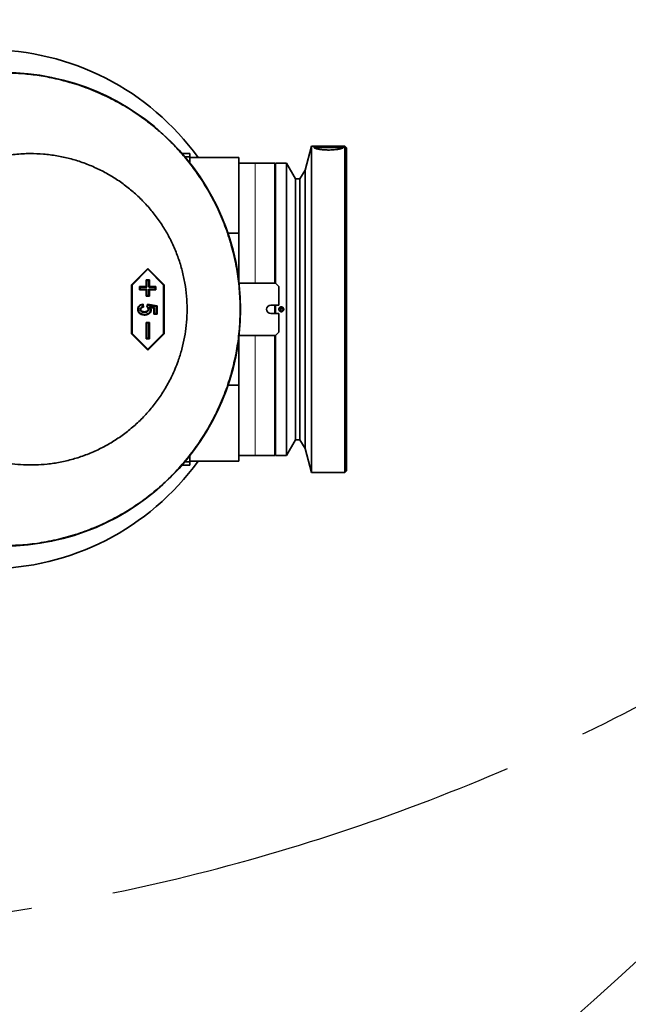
# Model space of a CAD drawing. Header units: millimetres. Extents: x 0 to 11920, y 0 to 8400.
# Tile 22 of 46: x 4088 to 4461, y 3994 to 4597. Entities that reach past the tile are written whole.
import ezdxf

# ---------------------------------------------------------------- set-up
doc = ezdxf.new("R2010")
doc.units = ezdxf.units.MM
doc.header["$LTSCALE"] = 20
doc.linetypes.add('CENTERX2', pattern=[20.32, 12.7, -2.54, 2.54, -2.54])
doc.layers.add('THICK_LINE', color=7, linetype='Continuous')
doc.styles.add('SLDTEXTSTYLE0', font='TXT', dxfattribs={"width": 0.605})
doc.dimstyles.new('SLDDIMSTYLE2', dxfattribs={"dimtxt": 70, "dimasz": 70, "dimexe": 0, "dimexo": 0.0625, "dimgap": 17.5, "dimtad": 1, "dimdec": 0, "dimrnd": 1e-09, "dimzin": 12, "dimdsep": 46, "dimtxsty": 'SLDTEXTSTYLE0', "dimsah": 1, "dimcen": 0.09, "dimadec": 0, "dimazin": 3, "dimtfac": 1, "dimtofl": 0, "dimtmove": 0, "dimatfit": 3, "dimfxl": 1, "dimfrac": 2, "dimtolj": 1, "dimtzin": 12, "dimarcsym": 0})

# ---------------------------------------------------------------- blocks, each defined once
blk = doc.blocks.new('_D_5')
at = {"layer": 'THICK_LINE'}
for p, q in [((2896.89, 6594.43), (5427.81, 6594.43)), ((5397.81, 3390.53), (5397.81, 6594.43)), ((2895.99, 3390.53), (5427.81, 3390.53))]:
    blk.add_line(p, q, dxfattribs=at)
for points in [[(5397.81, 6594.43), (5387.81, 6524.43), (5407.81, 6524.43)], [(5397.81, 3390.53), (5407.81, 3460.53), (5387.81, 3460.53)]]:
    blk.add_solid(points, dxfattribs=at)
at = {"layer": 'THICK_LINE', "insert": (5307.57, 4885.54), "char_height": 70, "attachment_point": 1, "rotation": 90, "style": 'SLDTEXTSTYLE0'}
blk.add_mtext('3204', dxfattribs=at)

msp = doc.modelspace()

# ---------------------------------------------------------------- linework, layer by layer
at = {"color": 7, "linetype": 'Continuous', "lineweight": 35}
for p, q in [((4266.9933594, 4519.4300053), (4263.0356608, 4504.659673)), ((4287.4933594, 4519.4300053), (4266.9933594, 4519.4300053)), ((4266.9933594, 4519.4300053), (4266.9933594, 4319.4300053)), ((4288.4933594, 4518.4300053), (4287.4933594, 4519.4300053)), ((4287.4933594, 4319.4300053), (4287.4933594, 4519.4300053)), ((4288.4933594, 4518.4300053), (4288.4933594, 4320.4300053)), ((4192.4933594, 4514.9300053), (4187.6022499, 4514.9300053)), ((4192.4933594, 4512.7842898), (4189.4436977, 4512.7842898)), ((4192.4933594, 4514.9300053), (4192.4933594, 4512.7842898)), ((4192.4933594, 4512.7842898), (4192.4933594, 4509.0346926)), ((4222.4933594, 4512.4300053), (4192.4933594, 4512.4300053)), ((4222.4933594, 4512.4300053), (4222.4933594, 4465.9810525)), ((4232.4933594, 4508.9300053), (4222.4933594, 4508.9300053)), ((4244.4933594, 4508.9300053), (4232.4933594, 4508.9300053)), ((4244.4933594, 4508.9300053), (4244.4933594, 4435.4300053)), ((4251.5933594, 4508.9300053), (4244.9933594, 4508.9300053)), ((4244.9933594, 4508.9300053), (4244.9933594, 4435.4300053)), ((4257.1815947, 4499.4300053), (4251.5933594, 4508.9300053)), ((4251.5933594, 4508.9300053), (4251.5933594, 4329.9300053)), ((4263.0356608, 4504.659673), (4259.8933594, 4499.4300053)), ((4263.0356608, 4504.659673), (4263.0356608, 4334.2003375)), ((4244.9933594, 4499.4300053), (4244.4933594, 4499.4300053)), ((4259.8933594, 4499.4300053), (4257.1815947, 4499.4300053)), ((4257.1815947, 4499.4300053), (4257.1815947, 4339.4300053)), ((4259.8933594, 4499.4300053), (4259.8933594, 4339.4300053)), ((4215.8177927, 4465.9810525), (4222.4933594, 4465.9810525)), ((4222.4933594, 4465.9810525), (4222.4933594, 4436.4300053)), ((4166.6950375, 4444.4300053), (4156.719397, 4434.4300053)), ((4166.704307, 4443.914394), (4157.0928726, 4434.2794895)), ((4176.670678, 4434.4300053), (4166.6950375, 4444.4300053)), ((4166.704307, 4443.914394), (4166.6950375, 4444.4300053)), ((4176.3157413, 4434.2794895), (4166.704307, 4443.914394)), ((4156.719397, 4434.4300053), (4156.719397, 4404.4300053)), ((4157.0928726, 4434.2794895), (4156.719397, 4434.4300053)), ((4157.0928726, 4434.2794895), (4157.0928726, 4404.580521)), ((4161.9925673, 4433.0659171), (4161.6376307, 4433.4300053)), ((4165.6278869, 4433.4300053), (4161.6376307, 4433.4300053)), ((4161.6376307, 4433.4300053), (4161.6376307, 4431.4300053)), ((4165.9828235, 4437.0659171), (4165.6278869, 4437.4300053)), ((4165.6278869, 4437.4300053), (4165.6278869, 4433.4300053)), ((4167.623015, 4437.4300053), (4165.6278869, 4437.4300053)), ((4165.9828235, 4433.0659171), (4165.6278869, 4433.4300053)), ((4165.9828235, 4437.0659171), (4165.9828235, 4433.0659171)), ((4167.2495393, 4437.0659171), (4165.9828235, 4437.0659171)), ((4167.2495393, 4437.0659171), (4167.623015, 4437.4300053)), ((4167.2495393, 4433.0659171), (4167.2495393, 4437.0659171)), ((4167.2495393, 4433.0659171), (4167.623015, 4433.4300053)), ((4167.623015, 4433.4300053), (4167.623015, 4437.4300053)), ((4171.6132712, 4433.4300053), (4167.623015, 4433.4300053)), ((4171.2397955, 4433.0659171), (4171.6132712, 4433.4300053)), ((4171.6132712, 4431.4300053), (4171.6132712, 4433.4300053)), ((4176.3157413, 4434.2794895), (4176.670678, 4434.4300053)), ((4176.3157413, 4404.580521), (4176.3157413, 4434.2794895)), ((4176.670678, 4404.4300053), (4176.670678, 4434.4300053)), ((4244.9933594, 4435.4300053), (4222.6078972, 4435.4300053)), ((4244.9933594, 4435.4300053), (4246.9933594, 4433.4300053)), ((4246.9933594, 4433.4300053), (4246.9933594, 4421.9300053)), ((4161.9925673, 4431.7940934), (4161.6376307, 4431.4300053)), ((4161.6376307, 4431.4300053), (4165.6278869, 4431.4300053)), ((4161.9925673, 4433.0659171), (4161.9925673, 4431.7940934)), ((4165.9828235, 4433.0659171), (4161.9925673, 4433.0659171)), ((4161.9925673, 4431.7940934), (4165.9828235, 4431.7940934)), ((4165.9828235, 4431.7940934), (4165.6278869, 4431.4300053)), ((4165.6278869, 4431.4300053), (4165.6278869, 4427.4300053)), ((4165.9828235, 4427.7940934), (4165.6278869, 4427.4300053)), ((4165.6278869, 4427.4300053), (4167.623015, 4427.4300053)), ((4165.9828235, 4431.7940934), (4165.9828235, 4427.7940934)), ((4165.9828235, 4427.7940934), (4167.2495393, 4427.7940934)), ((4171.2397955, 4433.0659171), (4167.2495393, 4433.0659171)), ((4167.2495393, 4431.7940934), (4171.2397955, 4431.7940934)), ((4167.2495393, 4427.7940934), (4167.2495393, 4431.7940934)), ((4167.2495393, 4431.7940934), (4167.623015, 4431.4300053)), ((4167.2495393, 4427.7940934), (4167.623015, 4427.4300053)), ((4167.623015, 4427.4300053), (4167.623015, 4431.4300053)), ((4167.623015, 4431.4300053), (4171.6132712, 4431.4300053)), ((4171.2397955, 4431.7940934), (4171.2397955, 4433.0659171)), ((4171.2397955, 4431.7940934), (4171.6132712, 4431.4300053)), ((4163.439295, 4422.2133497), (4163.6312059, 4421.0590723)), ((4163.7493572, 4422.6248105), (4164.0602862, 4420.7546806)), ((4166.0813251, 4420.9153949), (4166.3922541, 4422.4689663)), ((4166.6717653, 4422.0560347), (4166.3922541, 4422.4689663)), ((4166.3922541, 4422.4689663), (4172.4553707, 4421.5339014)), ((4166.469546, 4421.0456365), (4166.6717653, 4422.0560347)), ((4166.6717653, 4422.0560347), (4172.081895, 4421.2216746)), ((4172.081895, 4421.2216746), (4172.4553707, 4421.5339014)), ((4172.081895, 4421.2216746), (4172.081895, 4416.7551324)), ((4172.4553707, 4421.5339014), (4172.4553707, 4416.3910442)), ((4246.9933594, 4421.9300053), (4241.9933594, 4421.9300053)), ((4244.4933594, 4421.9300053), (4244.4933594, 4416.9300053)), ((4244.9933594, 4421.9300053), (4244.9933594, 4416.9300053)), ((4161.9761796, 4419.3749996), (4162.3501764, 4419.3691286)), ((4164.663422, 4417.5853525), (4164.6724278, 4417.9494858)), ((4167.2136891, 4419.4404383), (4166.8586477, 4419.4373105)), ((4170.7892685, 4420.4264585), (4167.5399503, 4420.9278559)), ((4167.5399503, 4420.9278559), (4168.2724033, 4420.4478624)), ((4170.4343318, 4420.1142585), (4168.2724033, 4420.4478624)), ((4170.7892685, 4420.4264585), (4170.4343318, 4420.1142585)), ((4170.4343318, 4416.3910442), (4170.4343318, 4420.1142585)), ((4170.7892685, 4416.7551324), (4170.4343318, 4416.3910442)), ((4172.4553707, 4416.3910442), (4170.4343318, 4416.3910442)), ((4170.7892685, 4416.7551324), (4170.7892685, 4420.4264585)), ((4172.081895, 4416.7551324), (4170.7892685, 4416.7551324)), ((4172.081895, 4416.7551324), (4172.4553707, 4416.3910442)), ((4241.9933594, 4416.9300053), (4246.9933594, 4416.9300053)), ((4246.9933594, 4416.9300053), (4246.9933594, 4405.4300053)), ((4165.9828235, 4411.0659171), (4165.6278869, 4411.4300053)), ((4165.6278869, 4411.4300053), (4165.6278869, 4401.4300053)), ((4167.623015, 4411.4300053), (4165.6278869, 4411.4300053)), ((4165.9828235, 4411.0659171), (4165.9828235, 4401.7940934)), ((4167.2495393, 4411.0659171), (4165.9828235, 4411.0659171)), ((4167.2495393, 4411.0659171), (4167.623015, 4411.4300053)), ((4167.2495393, 4401.7940934), (4167.2495393, 4411.0659171)), ((4167.623015, 4401.4300053), (4167.623015, 4411.4300053)), ((4157.0928726, 4404.580521), (4156.719397, 4404.4300053)), ((4156.719397, 4404.4300053), (4166.6950375, 4394.4300053)), ((4157.0928726, 4404.580521), (4166.704307, 4394.9456165)), ((4166.6950375, 4394.4300053), (4176.670678, 4404.4300053)), ((4166.704307, 4394.9456165), (4176.3157413, 4404.580521)), ((4176.3157413, 4404.580521), (4176.670678, 4404.4300053)), ((4222.6078972, 4403.4300053), (4244.9933594, 4403.4300053)), ((4244.4933594, 4403.4300053), (4244.4933594, 4329.9300053)), ((4246.9933594, 4405.4300053), (4244.9933594, 4403.4300053)), ((4244.9933594, 4403.4300053), (4244.9933594, 4329.9300053)), ((4165.9828235, 4401.7940934), (4165.6278869, 4401.4300053)), ((4165.6278869, 4401.4300053), (4167.623015, 4401.4300053)), ((4165.9828235, 4401.7940934), (4167.2495393, 4401.7940934)), ((4167.2495393, 4401.7940934), (4167.623015, 4401.4300053)), ((4222.4933594, 4402.4300053), (4222.4933594, 4372.878958)), ((4166.704307, 4394.9456165), (4166.6950375, 4394.4300053)), ((4222.4933594, 4372.878958), (4215.8177927, 4372.878958)), ((4222.4933594, 4372.878958), (4222.4933594, 4326.4300053)), ((4244.4933594, 4339.4300053), (4244.9933594, 4339.4300053)), ((4251.5933594, 4329.9300053), (4257.1815947, 4339.4300053)), ((4257.1815947, 4339.4300053), (4259.8933594, 4339.4300053)), ((4259.8933594, 4339.4300053), (4263.0356608, 4334.2003375)), ((4263.0356608, 4334.2003375), (4266.9933594, 4319.4300053)), ((4192.4933594, 4326.0757208), (4189.4436977, 4326.0757208)), ((4192.4933594, 4329.8253179), (4192.4933594, 4326.0757208)), ((4192.4933594, 4326.4300053), (4222.4933594, 4326.4300053)), ((4192.4933594, 4326.0757208), (4192.4933594, 4323.9300053)), ((4222.4933594, 4329.9300053), (4232.4933594, 4329.9300053)), ((4232.4933594, 4329.9300053), (4244.4933594, 4329.9300053)), ((4244.9933594, 4329.9300053), (4251.5933594, 4329.9300053)), ((4187.6022499, 4323.9300053), (4192.4933594, 4323.9300053)), ((4266.9933594, 4319.4300053), (4287.4933594, 4319.4300053)), ((4287.4933594, 4319.4300053), (4288.4933594, 4320.4300053))]:
    msp.add_line(p, q, dxfattribs=at)
at = {"color": 8, "linetype": 'Continuous', "lineweight": 18}
for p, q in [((4232.4933594, 4435.4300053), (4232.4933594, 4508.9300053)), ((4232.4933594, 4329.9300053), (4232.4933594, 4403.4300053))]:
    msp.add_line(p, q, dxfattribs=at)
at = {"color": 7, "linetype": 'Continuous', "lineweight": 35, "flags": 128}
for points in [[(4285.2481256, 4517.8396094), (4284.9251731, 4517.9695483), (4284.1148714, 4518.1690434), (4282.9949551, 4518.341138), (4281.6177902, 4518.477785), (4280.0477716, 4518.572595), (4278.3583115, 4518.6211349), (4276.6284072, 4518.6211349), (4274.9389471, 4518.572595), (4273.3689285, 4518.477785), (4271.9917637, 4518.341138), (4270.8718474, 4518.1690434), (4270.0615456, 4517.9695483), (4269.7659858, 4517.8533239)], [(4160.839639, 4419.3356443), (4160.6804998, 4419.3342828), (4160.4846021, 4419.3326027)], [(4164.7098623, 4416.2876798), (4164.7136052, 4416.1313362), (4164.7185813, 4415.9235118)], [(4167.5500953, 4417.2703041), (4167.6352438, 4417.1811187), (4167.7206273, 4417.0916826), (4167.8060097, 4417.0022455)], [(4168.3504909, 4419.0791089), (4168.4666762, 4419.0806955), (4168.5954493, 4419.0824594), (4168.724222, 4419.084226)]]:
    msp.add_lwpolyline(points, dxfattribs=at)
at = {"color": 7, "linetype": 'Continuous', "lineweight": 35}
msp.add_circle((4248.4933594, 4419.4300053), 0.8, dxfattribs=at)
for centre, radius, start, end in [((4068.4933594, 4419.4300053), 159, 35.7963256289, 90), ((4078.4933594, 4419.4300053), 145, 270, 90), ((4276.3118602, 4484.1054947), 34.6724238, 88.0472081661, 101.812785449), ((4278.6713451, 4484.0205327), 34.7572173, 78.226723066, 91.9422308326), ((4241.9933594, 4419.4300053), 2.5, 90, 270), ((4068.4933594, 4419.4300053), 159, 270, 324.2036743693)]:
    msp.add_arc(centre, radius, start, end, dxfattribs=at)
at = {"color": 8, "linetype": 'Continuous', "lineweight": 18}
msp.add_arc((4078.4933594, 4419.4300053), 144.9650792, 270, 90, dxfattribs=at)
at = {"color": 7, "linetype": 'Continuous', "lineweight": 35}
for points, knots in [([(4078.4933594, 4564.2149439), (4081.8875595, 4564.1460399), (4088.7016117, 4564.0077112), (4098.8846196, 4562.8848169), (4109.0169299, 4561.0884081), (4119.5695767, 4558.4158328), (4130.4770647, 4554.7412985), (4141.6261086, 4549.9156555), (4152.4457361, 4544.1079152), (4162.0152766, 4537.8669377), (4170.4048016, 4531.4387431), (4177.6655916, 4525.065082), (4184.5747691, 4518.1300442), (4191.0476405, 4510.6820707), (4197.4642732, 4502.1889651), (4203.6134876, 4492.6167077), (4209.3050703, 4481.8841208), (4214.1255859, 4470.5898919), (4217.9634682, 4458.9391877), (4220.7865167, 4447.0621435), (4222.6049243, 4435.0505246), (4223.4139841, 4422.8111335), (4223.1789829, 4410.5607371), (4221.9151848, 4398.4182325), (4219.6549305, 4386.4814283), (4216.3637089, 4374.6503552), (4212.0822629, 4363.1549271), (4206.8671822, 4352.1168012), (4200.7834953, 4341.6013495), (4193.7693055, 4331.5386498), (4185.9244911, 4322.1084284), (4177.3497191, 4313.418912), (4168.1283935, 4305.5099916), (4158.1788803, 4298.3362063), (4147.6666222, 4292.0419884), (4136.7005304, 4286.6769408), (4125.3806493, 4282.2672695), (4113.6039736, 4278.7826772), (4101.7686727, 4276.3722252), (4090.0171845, 4274.9112339), (4082.3346344, 4274.733789), (4078.4933594, 4274.6450666)], [0, 0, 0, 0, 0.0223880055, 0.04494521, 0.0675024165, 0.0902323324, 0.1166981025, 0.1433489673, 0.1702865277, 0.1976167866, 0.2186254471, 0.2399665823, 0.2613077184, 0.2831612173, 0.3050147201, 0.3314803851, 0.3581311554, 0.3850686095, 0.4123987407, 0.438957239, 0.4655157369, 0.4924535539, 0.5197840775, 0.5462506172, 0.5729022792, 0.5998406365, 0.6271717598, 0.6537302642, 0.6802887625, 0.7072265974, 0.7345571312, 0.7611154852, 0.7876738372, 0.8146115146, 0.8419418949, 0.8684082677, 0.895059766, 0.9219979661, 0.9493289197, 0.9746644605, 1, 1, 1, 1]), ([(4277.4933594, 4519.3468755), (4276.9955525, 4519.345956), (4276.2423117, 4519.3445647), (4275.254229, 4519.3354031), (4274.5249694, 4519.3256231), (4273.5868368, 4519.3080621), (4272.6987766, 4519.2829761), (4271.8830633, 4519.2484408), (4271.1194097, 4519.2068654), (4270.4412698, 4519.1537096), (4269.8947799, 4519.09056), (4269.4606666, 4519.0268344), (4269.0402688, 4518.9405116), (4268.7346883, 4518.8336257), (4268.5249798, 4518.702885), (4268.4683071, 4518.5755507), (4268.5403115, 4518.4375184), (4268.6965712, 4518.2935775), (4268.9772897, 4518.1422254), (4269.3768752, 4517.9885265), (4269.8530077, 4517.8348461), (4270.439505, 4517.6837365), (4271.1230646, 4517.5416349), (4271.681808, 4517.4407798), (4272.2788601, 4517.3475838), (4272.919513, 4517.2621181), (4273.8128144, 4517.1621876), (4274.7641908, 4517.0843531), (4275.7491842, 4517.0324194), (4276.5025538, 4517.0070742), (4277.5111739, 4516.9920025), (4278.5243492, 4517.0049489), (4279.5168442, 4517.0455293), (4280.489249, 4517.1036731), (4281.4241759, 4517.1869053), (4282.2989511, 4517.291446), (4283.1294831, 4517.4087319), (4283.8854875, 4517.5426848), (4284.5149436, 4517.6802423), (4285.0279703, 4517.8075751), (4285.5472576, 4517.9616643), (4285.9630736, 4518.1240683), (4286.2245477, 4518.2602578), (4286.3804584, 4518.3703746), (4286.4746818, 4518.4776088), (4286.5039969, 4518.5794656), (4286.4577463, 4518.7070235), (4286.2850292, 4518.8220564), (4285.9888712, 4518.922585), (4285.6128983, 4519.0135135), (4285.1207161, 4519.0902469), (4284.523092, 4519.1531976), (4284.024295, 4519.1940378), (4283.4821177, 4519.2287277), (4282.8916225, 4519.2581901), (4282.0565355, 4519.2904512), (4281.150804, 4519.3136652), (4280.1975811, 4519.3295974), (4279.2801024, 4519.3403323), (4278.370973, 4519.3460793), (4277.7137233, 4519.3466756), (4277.4933594, 4519.3468755)], [0, 0, 0, 0, 0.02637528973, 0.03990894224, 0.05354224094, 0.06675871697, 0.09344710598, 0.10707682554, 0.12032694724, 0.14708327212, 0.16074831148, 0.1714043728, 0.19285586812, 0.21451626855, 0.22775099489, 0.25447851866, 0.26813157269, 0.28132917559, 0.30797998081, 0.32159115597, 0.33480859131, 0.36149830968, 0.37512815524, 0.38838768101, 0.40173999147, 0.41519935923, 0.42887949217, 0.45544574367, 0.46893157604, 0.48261556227, 0.49583356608, 0.52252687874, 0.53616168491, 0.54935876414, 0.57600789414, 0.5896174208, 0.60285139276, 0.62957467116, 0.64322207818, 0.65387790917, 0.67532864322, 0.69698774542, 0.71023753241, 0.72358072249, 0.73702254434, 0.75069268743, 0.76389748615, 0.7905634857, 0.80418335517, 0.81738807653, 0.84405224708, 0.85766904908, 0.87091930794, 0.88426214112, 0.8977002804, 0.91136574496, 0.93794604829, 0.95143869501, 0.96512931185, 0.9883084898, 1, 1, 1, 1]), ([(3996.9900281, 4342.4300053), (4006.7530915, 4340.0992005), (4026.2875649, 4335.4355982), (4050.5186668, 4330.5815556), (4067.268359, 4327.5029935), (4076.4609697, 4325.8227327), (4083.4493346, 4324.7092511), (4090.5691366, 4324.0451922), (4097.7890791, 4324.0042608), (4105.3070554, 4324.5179039), (4113.0317922, 4325.6801702), (4120.8971705, 4327.551364), (4128.6586848, 4330.1030649), (4136.1584801, 4333.2973376), (4143.3432528, 4337.1063685), (4150.1507058, 4341.4744755), (4156.6281195, 4346.4465941), (4162.6595899, 4351.9538488), (4168.1812397, 4357.9311418), (4173.1616732, 4364.3220575), (4177.6261613, 4371.1812306), (4181.7830068, 4378.9562618), (4185.1018385, 4386.9199982), (4187.5999966, 4394.9216041), (4189.2456449, 4402.1878195), (4190.3437435, 4409.7408901), (4190.8371917, 4417.4925528), (4190.6546408, 4425.5337159), (4189.8053464, 4433.4251446), (4188.2926856, 4441.2486006), (4186.1327662, 4448.8978319), (4183.3253044, 4456.3688405), (4179.9547013, 4463.4835628), (4175.9683269, 4470.3648058), (4171.4097777, 4476.9159991), (4166.2605668, 4483.1205787), (4160.6911446, 4488.7975839), (4154.6793244, 4493.9929986), (4148.2434609, 4498.689574), (4141.3735932, 4502.8747815), (4134.1071211, 4506.510602), (4126.5619657, 4509.517963), (4118.7935098, 4511.8765654), (4110.8736805, 4513.573951), (4102.7591417, 4514.6044943), (4094.2123179, 4514.9366792), (4085.2939635, 4514.4953537), (4075.1516514, 4512.8014984), (4061.9611163, 4510.4058106), (4043.6458154, 4506.9120629), (4021.2740818, 4502.2736246), (4005.086187, 4498.3782332), (3996.9900281, 4496.4300053)], [0, 0, 0, 0, 0.0603068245, 0.1206652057, 0.1484618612, 0.1626412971, 0.1768188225, 0.1909728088, 0.2055648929, 0.2201572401, 0.2362168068, 0.2524481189, 0.2686795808, 0.2852458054, 0.3013559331, 0.3174660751, 0.3337614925, 0.3503242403, 0.3664327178, 0.3825410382, 0.3988837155, 0.4154695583, 0.4353589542, 0.4505206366, 0.4656821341, 0.4799766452, 0.4962357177, 0.5121858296, 0.5281361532, 0.5437602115, 0.5599039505, 0.5757343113, 0.591564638, 0.6070650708, 0.6233852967, 0.6393888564, 0.6553926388, 0.6710623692, 0.6870357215, 0.7031759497, 0.7193161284, 0.7357839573, 0.7519108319, 0.768037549, 0.7843973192, 0.8009999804, 0.8193850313, 0.8379388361, 0.8627306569, 0.8999628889, 0.9499677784, 1, 1, 1, 1]), ([(4160.4846021, 4419.3326027), (4160.5245143, 4419.7655992), (4160.6015112, 4420.6009192), (4161.2856368, 4421.5944763), (4162.3352659, 4422.3587569), (4163.2096597, 4422.5232693), (4163.7493572, 4422.6248105)], [0, 0, 0, 0, 0.251293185, 0.4847849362, 0.6819965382, 1, 1, 1, 1]), ([(4160.839639, 4419.3356443), (4160.8621453, 4419.6503002), (4160.9057192, 4420.2594978), (4161.3335625, 4421.0754813), (4161.98455, 4421.7025066), (4162.7278432, 4422.056867), (4163.2333441, 4422.1680511), (4163.439295, 4422.2133497)], [0, 0, 0, 0, 0.2207894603, 0.4274651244, 0.6338428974, 0.8508205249, 1, 1, 1, 1]), ([(4163.439295, 4422.2133497), (4163.4907203, 4422.2828197), (4163.5935742, 4422.4217643), (4163.6974284, 4422.5571269), (4163.7493572, 4422.6248105)], [0, 0, 0, 0, 0.4999836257, 1, 1, 1, 1]), ([(4164.7185813, 4415.9235118), (4164.0315961, 4416.0019538), (4162.8687036, 4416.1347364), (4161.5655203, 4416.8986298), (4160.8298744, 4417.7368966), (4160.5221801, 4418.5596367), (4160.4957711, 4419.1028611), (4160.4846021, 4419.3326027)], [0, 0, 0, 0, 0.3401174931, 0.5757329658, 0.7309204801, 0.886200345, 1, 1, 1, 1]), ([(4164.7098623, 4416.2876798), (4164.0820862, 4416.3576323), (4163.0190756, 4416.4760824), (4161.8338659, 4417.155775), (4161.1612241, 4417.8881263), (4160.8748371, 4418.622351), (4160.8504657, 4419.1162407), (4160.839639, 4419.3356443)], [0, 0, 0, 0, 0.3428448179, 0.5805376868, 0.7302535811, 0.8801689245, 1, 1, 1, 1]), ([(4163.6312059, 4421.0590723), (4163.3466967, 4420.9746643), (4162.8434396, 4420.8253583), (4162.3310072, 4420.3507231), (4162.0292586, 4419.8709099), (4161.9938141, 4419.5397569), (4161.9761796, 4419.3749996)], [0, 0, 0, 0, 0.3459287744, 0.6118997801, 0.806909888, 1, 1, 1, 1]), ([(4161.9761796, 4419.3749996), (4161.9985966, 4419.1765494), (4162.0417053, 4418.794923), (4162.4032881, 4418.2842049), (4162.9732247, 4417.8533964), (4163.7760569, 4417.61496), (4164.3672442, 4417.5952346), (4164.663422, 4417.5853525)], [0, 0, 0, 0, 0.1639655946, 0.3153113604, 0.506051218, 0.7525375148, 1, 1, 1, 1]), ([(4164.0602862, 4420.7546806), (4163.7639, 4420.707083), (4163.2852508, 4420.6302153), (4162.7410281, 4420.243445), (4162.4084707, 4419.835773), (4162.367847, 4419.5105811), (4162.3501764, 4419.3691286)], [0, 0, 0, 0, 0.3694689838, 0.5966742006, 0.8245607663, 1, 1, 1, 1]), ([(4162.3501764, 4419.3691286), (4162.3672833, 4419.2203433), (4162.3998707, 4418.9369175), (4162.6781849, 4418.5442421), (4163.1330058, 4418.1946698), (4163.840798, 4417.9773827), (4164.3796095, 4417.9593084), (4164.6724278, 4417.9494858)], [0, 0, 0, 0, 0.1463338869, 0.2787557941, 0.4643383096, 0.7088933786, 1, 1, 1, 1]), ([(4163.6312059, 4421.0590723), (4163.6855274, 4421.0218622), (4163.8283865, 4420.9240043), (4163.9715561, 4420.8194677), (4164.0602862, 4420.7546806)], [0, 0, 0, 0, 0.3802451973, 1, 1, 1, 1]), ([(4164.663422, 4417.5853525), (4164.938754, 4417.5949634), (4165.491837, 4417.6142697), (4166.2345623, 4417.8402578), (4166.7963916, 4418.267317), (4167.1278008, 4418.7841933), (4167.210487, 4419.2038696), (4167.2133285, 4419.4137974), (4167.2136891, 4419.4404383)], [0, 0, 0, 0, 0.2336516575, 0.4693560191, 0.6453709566, 0.8220782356, 0.9774207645, 1, 1, 1, 1]), ([(4164.6724278, 4417.9494858), (4164.9142686, 4417.9574069), (4165.4000945, 4417.9733193), (4166.0420208, 4418.1537216), (4166.516785, 4418.5020151), (4166.7883882, 4418.911327), (4166.8560282, 4419.2471857), (4166.8583282, 4419.4141173), (4166.8586477, 4419.4373105)], [0, 0, 0, 0, 0.2450494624, 0.492271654, 0.6613166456, 0.8311906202, 0.9765459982, 1, 1, 1, 1]), ([(4167.5500953, 4417.2703041), (4167.2010307, 4417.01482), (4166.5084518, 4416.507914), (4165.4761767, 4416.3082437), (4164.8830565, 4416.2923274), (4164.7098623, 4416.2876798)], [0, 0, 0, 0, 0.4184131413, 0.83017362, 1, 1, 1, 1]), ([(4167.8060097, 4417.0022455), (4167.4168476, 4416.7178017), (4166.6479094, 4416.1557746), (4165.5230565, 4415.9438158), (4164.888832, 4415.9278087), (4164.7185813, 4415.9235118)], [0, 0, 0, 0, 0.42845422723, 0.84657479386, 1, 1, 1, 1]), ([(4166.469546, 4421.0456365), (4166.4049035, 4421.0243765), (4166.2756177, 4420.9818562), (4166.1460896, 4420.9375488), (4166.0813251, 4420.9153949)], [0, 0, 0, 0, 0.4999961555, 1, 1, 1, 1]), ([(4166.8586477, 4419.4373105), (4166.836387, 4419.6400898), (4166.7918139, 4420.0461199), (4166.4778055, 4420.547837), (4166.2055118, 4420.8002674), (4166.0813251, 4420.9153949)], [0, 0, 0, 0, 0.3517700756, 0.7043576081, 1, 1, 1, 1]), ([(4167.2136891, 4419.4404383), (4167.1878337, 4419.680009), (4167.1351378, 4420.1682773), (4166.8077905, 4420.7006216), (4166.5521786, 4420.9613499), (4166.469546, 4421.0456365)], [0, 0, 0, 0, 0.3946331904, 0.8043008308, 1, 1, 1, 1]), ([(4167.5399503, 4420.9278559), (4167.6580869, 4420.734942), (4167.8352931, 4420.4455692), (4168.0757288, 4420.0622874), (4168.2709106, 4419.6861837), (4168.3369929, 4419.3422631), (4168.3487481, 4419.1130855), (4168.3504909, 4419.0791089)], [0, 0, 0, 0, 0.331604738, 0.4974105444, 0.6635857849, 0.9501250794, 1, 1, 1, 1]), ([(4168.3504909, 4419.0791089), (4168.3188252, 4418.758567), (4168.2576622, 4418.1394331), (4167.8527748, 4417.563142), (4167.5954672, 4417.3142008), (4167.5500953, 4417.2703041)], [0, 0, 0, 0, 0.4692751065, 0.9064153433, 1, 1, 1, 1]), ([(4168.724222, 4419.084226), (4168.6861339, 4418.7084357), (4168.6134067, 4417.9908843), (4168.1453133, 4417.3302922), (4167.8543362, 4417.0489688), (4167.8060097, 4417.0022455)], [0, 0, 0, 0, 0.4783379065, 0.913360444, 1, 1, 1, 1]), ([(4168.2724033, 4420.4478624), (4168.3722733, 4420.2828951), (4168.5727761, 4419.9517007), (4168.7037977, 4419.4755627), (4168.7190647, 4419.1830416), (4168.724222, 4419.084226)], [0, 0, 0, 0, 0.39656354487, 0.79615520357, 1, 1, 1, 1]), ([(4247.4363974, 4420.4892444), (4247.4074388, 4420.4591419), (4247.3198845, 4420.3681292), (4247.221377, 4420.2288658), (4247.1212226, 4420.0434066), (4247.0605788, 4419.8854443), (4247.020552, 4419.7223222), (4246.9946348, 4419.5566767), (4246.9898671, 4419.3885005), (4247.0061807, 4419.2219852), (4247.0365629, 4419.0575455), (4247.0876652, 4418.8975935), (4247.1580558, 4418.7460408), (4247.2411043, 4418.6008297), (4247.3422714, 4418.4665643), (4247.4589566, 4418.3464754), (4247.5856341, 4418.2364213), (4247.7259163, 4418.1426493), (4247.8763025, 4418.0673929), (4248.0327663, 4418.0049873), (4248.1968498, 4417.9624796), (4248.3643903, 4417.9409035), (4248.4914931, 4417.9354067), (4248.6182548, 4417.940624), (4248.7436601, 4417.9563196), (4248.8686384, 4417.9827842), (4248.9906365, 4418.0197134), (4249.1086496, 4418.066647), (4249.2217828, 4418.1229937), (4249.330945, 4418.1894026), (4249.4674642, 4418.289364), (4249.5907222, 4418.4062469), (4249.6976955, 4418.537055), (4249.7929459, 4418.676305), (4249.8699919, 4418.8269224), (4249.9271079, 4418.9851484), (4249.970425, 4419.147329), (4249.9929342, 4419.3142532), (4249.9942599, 4419.4817294), (4249.98135, 4419.6485419), (4249.9473411, 4419.8130286), (4249.893256, 4419.971142), (4249.8259335, 4420.1241974), (4249.7394613, 4420.2682296), (4249.6361003, 4420.3997578), (4249.5217837, 4420.5223262), (4249.3922647, 4420.6301266), (4249.2507953, 4420.7205839), (4249.1018702, 4420.7989601), (4248.9433541, 4420.8583341), (4248.7792155, 4420.8972958), (4248.6536043, 4420.9160688), (4248.5271048, 4420.9241846), (4248.4008238, 4420.9217539), (4248.2738347, 4420.9085843), (4248.1266348, 4420.8805111), (4247.9575976, 4420.8290743), (4247.8029589, 4420.7585667), (4247.6675064, 4420.6783933), (4247.5519537, 4420.5966905), (4247.4750578, 4420.5251914), (4247.4363974, 4420.4892444)], [0, 0, 0, 0, 0.0133316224, 0.0403071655, 0.0540826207, 0.0806016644, 0.0940157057, 0.107659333, 0.1340757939, 0.1474372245, 0.1610259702, 0.1874116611, 0.2007566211, 0.2143270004, 0.2407680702, 0.2541403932, 0.2677375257, 0.2942926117, 0.3077224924, 0.3213780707, 0.3480216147, 0.3615442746, 0.3752628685, 0.388587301, 0.4020048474, 0.4155666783, 0.429326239, 0.4426511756, 0.4560696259, 0.4696331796, 0.4833957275, 0.51004216, 0.5235690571, 0.5372951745, 0.5638532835, 0.577287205, 0.5909513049, 0.6173938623, 0.6307687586, 0.6443716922, 0.6707575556, 0.6841028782, 0.6976741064, 0.724089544, 0.7374490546, 0.7510333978, 0.7775495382, 0.7909596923, 0.8045951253, 0.831227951, 0.8447087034, 0.8584088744, 0.8717251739, 0.8851344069, 0.898687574, 0.9124379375, 0.9329235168, 0.9549479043, 0.96650513, 0.9831600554, 1, 1, 1, 1])]:
    msp.add_open_spline(points, degree=3, knots=knots, dxfattribs=at)
at = {"layer": 'THICK_LINE'}
msp.add_arc((2855.9933594, 5764.4300053), 2373.9, 212, 335, dxfattribs=at)
at = {"layer": 'THICK_LINE', "linetype": 'CENTERX2'}
msp.add_arc((3893.7157755, 5278.9738987), 1242.8300979, 244.2094299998, 322.246767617, dxfattribs=at)

# ---------------------------------------------------------------- dimensions: what is measured, and where the dimension line sits
at = {"layer": 'THICK_LINE'}
dim = msp.add_linear_dim(base=(5397.8092098, 6594.4300053), p1=(2855.9933594, 3390.5300053), p2=(2856.8859533, 6594.4300053), angle=90, dimstyle='SLDDIMSTYLE2', dxfattribs=at)
dim.commit()
dim.dimension.update_dxf_attribs({"geometry": '_D_5', "text_midpoint": (5397.8092098, 4992.4800053), "dimtype": 160})

doc.saveas('drawing.dxf')
